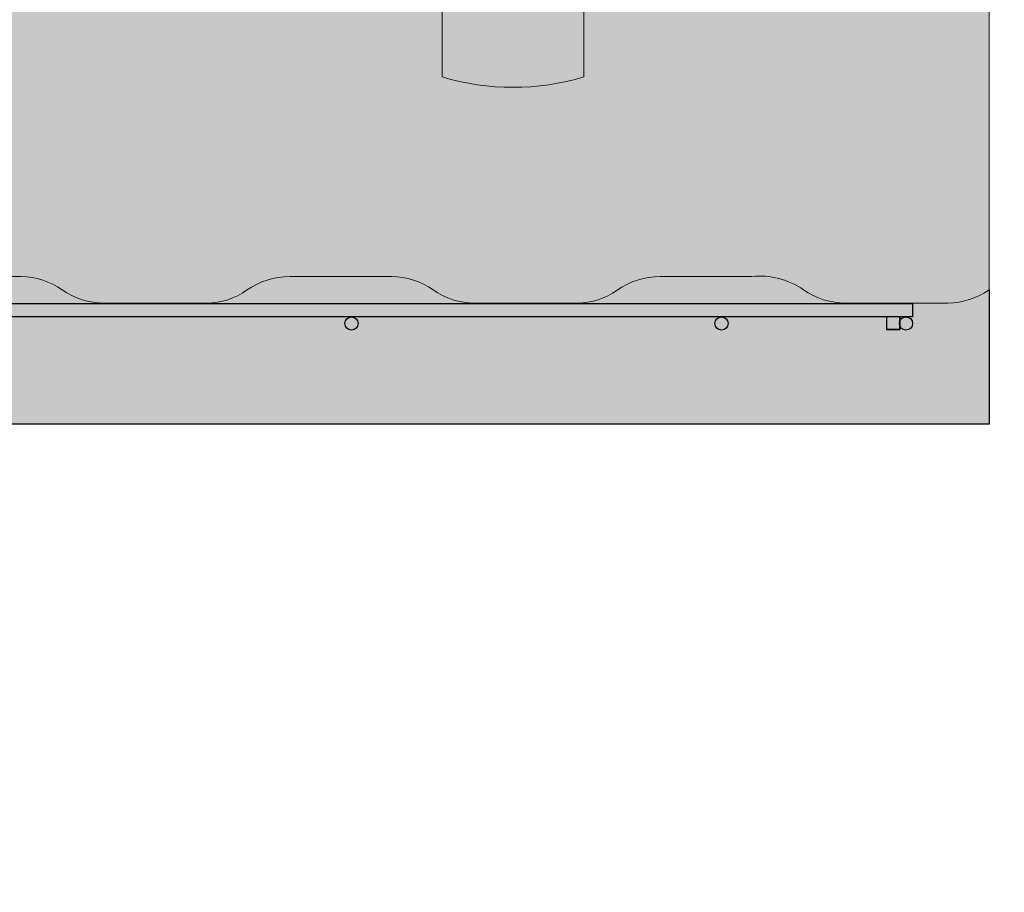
# Model space of a CAD drawing. Header units: millimetres. Extents: x 0 to 30, y 0 to 35.5.
# Tile 11 of 147: x 18.1 to 19.7, y 9.2 to 10.6. Entities that reach past the tile are written whole.
import ezdxf

# ---------------------------------------------------------------- set-up
doc = ezdxf.new("R2010")
doc.units = ezdxf.units.MM
for name, color, linetype, lineweight in [('CONSTRUPANEL', 170, 'Continuous', 20), ('hatch', 252, 'Continuous', 0), ('LAMINA ACCESORIOS', 1, 'Continuous', 30)]:
    doc.layers.add(name, color=color, linetype=linetype, lineweight=lineweight)

msp = doc.modelspace()

# ---------------------------------------------------------------- hatches: boundary and pattern name
at = {"layer": 'hatch', "linetype": 'Continuous'}
h = msp.add_hatch(dxfattribs=at)
h.set_pattern_fill('AR-CONC', color=256, scale=0.1)
h.set_pattern_definition([(49.99999999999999, (-570.9308624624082, -2763.710799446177), (0.7172601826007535, -0.06275213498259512), [0.07500000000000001, -0.8250000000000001]), (355, (-570.9308624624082, -2763.710799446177), (-0.138751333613, 0.7521921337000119), [0.06, -0.66]), (100.45144446, (-570.8710907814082, -2763.716028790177), (0.578508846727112, 0.6894399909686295), [0.06374019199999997, -0.7011421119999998]), (46.18420000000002, (-570.9308624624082, -2763.510799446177), (1.067241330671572, -0.1655192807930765), [0.1125, -1.2375]), (96.63563549, (-570.8419257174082, -2763.524592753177), (0.9346619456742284, 0.9741186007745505), [0.09561034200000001, -1.05171376]), (351.1841639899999, (-570.9308624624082, -2763.510799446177), (0.9346619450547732, 0.9741186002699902), [0.09000000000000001, -0.990000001]), (21, (-570.8308624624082, -2763.560799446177), (0.5969070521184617, -0.4026188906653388), [0.07500000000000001, -0.8250000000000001]), (326.0000000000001, (-570.8308624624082, -2763.560799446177), (0.2433153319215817, 0.7251500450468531), [0.06, -0.66]), (71.45144474, (-570.7811202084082, -2763.594351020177), (0.8402223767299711, 0.3225311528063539), [0.06374019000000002, -0.701142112]), (37.50000000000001, (-570.9308624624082, -2763.710799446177), (0.01215985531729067, 0.3328938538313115), [0, -0.652, 0, -0.67, 0, -0.6625000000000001]), (7.499999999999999, (-570.9308624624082, -2763.710799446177), (0.2630695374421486, 0.3944117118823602), [0, -0.382, 0, -0.637, 0, -0.2525]), (327.5, (-571.1538624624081, -2763.710799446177), (0.533822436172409, -0.02255487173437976), [0, -0.25, 0, -0.78, 0, -1.035]), (317.5, (-571.2538624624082, -2763.710799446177), (0.5831861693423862, 0.1001049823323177), [0, -0.325, 0, -0.518, 0, -0.735])])
h.paths.add_polyline_path([(19.68332639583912, 12.44282171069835), (9.903148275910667, 12.44282171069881), (9.903148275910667, 12.22132898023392, -0.1532882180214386), (9.970576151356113, 12.24249819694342), (10.13992988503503, 12.24249819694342, -0.1690682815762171), (10.20970989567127, 12.22132898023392, 0.1586911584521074), (10.27713777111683, 12.1993757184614), (10.44649150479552, 12.1993757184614, 0.1469625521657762), (10.51783960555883, 12.2221130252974, -0.1512227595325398), (10.583699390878, 12.24249819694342), (10.75226907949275, 12.24249819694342, -0.1690682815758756), (10.82204909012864, 12.22132898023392, 0.1586911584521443), (10.88947696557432, 12.1993757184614), (11.05883069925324, 12.1993757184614, 0.1469625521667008), (11.13017880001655, 12.2221130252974, -0.1512227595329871), (11.1960385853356, 12.24249819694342), (11.36539231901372, 12.24249819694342, -0.1690682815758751), (11.43517232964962, 12.22132898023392, 0.1586911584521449), (11.50260020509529, 12.1993757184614), (11.6574491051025, 12.1993757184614, 0.1678056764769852), (11.74251799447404, 12.2221130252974, -0.1495219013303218), (11.80916182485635, 12.24249819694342), (11.97773151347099, 12.24249819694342, -0.1690682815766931), (12.04751152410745, 12.22132898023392, 0.1586911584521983), (12.1149393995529, 12.1993757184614), (12.27018032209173, 12.1993757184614, 0.1718169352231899), (12.3556412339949, 12.2221130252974, -0.1512227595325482), (12.42150101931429, 12.24249819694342), (12.57713396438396, 12.24249819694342, -0.1882755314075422), (12.65985071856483, 12.22132898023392, 0.1569552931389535), (12.72806263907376, 12.1993757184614), (12.89663232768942, 12.1993757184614, 0.1469625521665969), (12.96798042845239, 12.2221130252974, -0.151222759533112), (13.03384021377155, 12.24249819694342), (13.18947315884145, 12.24249819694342, -0.1929552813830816), (13.27297395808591, 12.22132898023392, 0.1586911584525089), (13.34040183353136, 12.1993757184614), (13.49564275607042, 12.1993757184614, 0.1718169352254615), (13.58110366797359, 12.2221130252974, -0.151222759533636), (13.64696345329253, 12.24249819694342), (13.80220437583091, 12.24249819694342, -0.1923727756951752), (13.88531315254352, 12.22132898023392, 0.1586911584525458), (13.95274102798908, 12.1993757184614), (14.12209476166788, 12.1993757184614, 0.1469625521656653), (14.19344286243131, 12.2221130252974, -0.1512227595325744), (14.25930264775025, 12.24249819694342), (14.42865638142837, 12.24249819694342, -0.1690682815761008), (14.49843639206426, 12.22132898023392, 0.1586911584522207), (14.56586426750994, 12.1993757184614), (14.73443395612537, 12.1993757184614, 0.1435658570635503), (14.80578205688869, 12.2221130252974, -0.1495219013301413), (14.87242588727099, 12.24249819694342), (15.02727478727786, 12.24249819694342, -0.1929552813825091), (15.11077558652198, 12.22132898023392, 0.1586911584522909), (15.17820346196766, 12.1993757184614), (15.34755719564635, 12.1993757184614, 0.1469625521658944), (15.41890529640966, 12.2221130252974, -0.1512227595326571), (15.48476508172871, 12.24249819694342), (15.65411881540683, 12.24249819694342, -0.1639663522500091), (15.72311478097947, 12.22132898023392, 0.1569552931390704), (15.7913267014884, 12.1993757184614), (15.94617560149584, 12.1993757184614, 0.1712277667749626), (16.03124449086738, 12.2221130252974, -0.1512227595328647), (16.09710427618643, 12.24249819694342), (16.26645800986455, 12.24249819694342, -0.1690682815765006), (16.33623802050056, 12.22132898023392, 0.1586911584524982), (16.40366589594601, 12.1993757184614), (16.57301962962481, 12.1993757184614, 0.1469625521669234), (16.64436773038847, 12.2221130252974, -0.1512227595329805), (16.71022751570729, 12.24249819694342), (16.87879720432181, 12.24249819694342, -0.1690682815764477), (16.94857721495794, 12.22132898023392, 0.1586911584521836), (17.01600509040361, 12.1993757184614), (17.18535882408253, 12.1993757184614, 0.1469625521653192), (17.25670692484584, 12.2221130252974, -0.1512227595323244), (17.32256671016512, 12.24249819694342), (17.47819965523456, 12.24249819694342, -0.1929552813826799), (17.56170045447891, 12.22132898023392, 0.1586911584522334), (17.62912832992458, 12.1993757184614), (17.79769801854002, 12.1993757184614, 0.1435658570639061), (17.86904611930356, 12.2221130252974, -0.1495219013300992), (17.93568994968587, 12.24249819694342), (18.0959607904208, 12.24249819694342, -0.148347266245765), (18.17403964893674, 12.22132898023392, 0.1407453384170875), (18.25048404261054, 12.1993757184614), (18.41082125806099, 12.1993757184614, 0.1469625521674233), (18.48216935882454, 12.2221130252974, -0.1512227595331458), (18.54802914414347, 12.24249819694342), (18.71738287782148, 12.24249819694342, -0.1639663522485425), (18.78637884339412, 12.22132898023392, 0.1569552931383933), (18.85459076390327, 12.1993757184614), (19.02316045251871, 12.1993757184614, 0.1120209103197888), (19.09450855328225, 12.2221130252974, -0.1336925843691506), (19.16938485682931, 12.24249819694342), (19.32972207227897, 12.24249819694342, -0.169068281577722), (19.39950208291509, 12.22132898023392, 0.1586911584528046), (19.46692995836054, 12.1993757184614), (19.63628369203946, 12.1993757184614, 0.08064099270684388), (19.68332639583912, 12.20800021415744)])
h.paths.add_polyline_path([(5.415585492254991, 5.446933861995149), (7.752420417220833, 5.446933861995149), (7.752420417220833, 5.859075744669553), (5.415585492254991, 5.859075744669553)], flags=9)
h.paths.add_polyline_path([(2.835242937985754, 5.447070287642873), (5.062528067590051, 5.447070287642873), (5.062528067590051, 5.859212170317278), (2.835242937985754, 5.859212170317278)], flags=9)
h.paths.add_polyline_path([(6.253013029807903, 29.55380223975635), (10.15253274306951, 29.55380223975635), (10.15253274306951, 30.04261227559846), (6.253013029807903, 30.04261227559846)], flags=9)
h.paths.add_polyline_path([(14.21421845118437, 13.05434198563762), (15.32259016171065, 13.05434198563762), (15.32259016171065, 13.54065777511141), (14.21421845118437, 13.54065777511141)], flags=9)
h.paths.add_polyline_path([(13.33071556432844, 9.121942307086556), (14.44634056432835, 9.121942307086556), (14.44634056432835, 9.608258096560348), (13.33071556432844, 9.608258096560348)], flags=9)
h.paths.add_polyline_path([(13.3157799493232, 7.189754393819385), (14.43140494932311, 7.189754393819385), (14.43140494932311, 7.676070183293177), (13.3157799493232, 7.676070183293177)], flags=9)
h.paths.add_polyline_path([(20.56995413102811, 9.859103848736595), (21.7881613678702, 9.859103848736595), (21.7881613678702, 10.34541963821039), (20.56995413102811, 10.34541963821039)], flags=9)
h.paths.add_polyline_path([(20.56822715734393, 10.23902088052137), (21.47661531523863, 10.23902088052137), (21.47661531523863, 10.72533666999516), (20.56822715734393, 10.72533666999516)], flags=9)
h.paths.add_polyline_path([(20.56995413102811, 12.08542444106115), (21.7881613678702, 12.08542444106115), (21.7881613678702, 12.57174023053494), (20.56995413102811, 12.57174023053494)], flags=9)
h.paths.add_polyline_path([(20.56822715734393, 11.70550740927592), (21.47661531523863, 11.70550740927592), (21.47661531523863, 12.19182319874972), (20.56822715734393, 12.19182319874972)], flags=9)
h.paths.add_polyline_path([(20.57271728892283, 10.91273865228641), (22.24719097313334, 10.91273865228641), (22.24719097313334, 11.3990544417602), (20.57271728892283, 11.3990544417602)], flags=9)
h.paths.add_polyline_path([(20.70544191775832, 20.08894268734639), (21.7039781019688, 20.08894268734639), (21.7039781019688, 20.57525847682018), (20.70544191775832, 20.57525847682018)], flags=9)
h.paths.add_polyline_path([(19.42252613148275, 17.43257247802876), (20.25527284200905, 17.43257247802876), (20.25527284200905, 17.91888826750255), (19.42252613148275, 17.91888826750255)], flags=9)
h.paths.add_polyline_path([(18.66647212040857, 15.47460984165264), (19.49921883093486, 15.47460984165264), (19.49921883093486, 15.96092563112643), (18.66647212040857, 15.96092563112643)], flags=9)
h.paths.add_polyline_path([(4.835873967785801, 13.58108029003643), (5.668620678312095, 13.58108029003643), (5.668620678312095, 14.06739607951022), (4.835873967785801, 14.06739607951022)], flags=9)
h.paths.add_polyline_path([(20.73588898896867, 14.35089859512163), (21.73787912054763, 14.35089859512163), (21.73787912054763, 14.83721438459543), (20.73588898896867, 14.83721438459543)], flags=9)
h.paths.add_polyline_path([(3.416353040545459, 15.61913854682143), (4.418343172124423, 15.61913854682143), (4.418343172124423, 16.10545433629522), (3.416353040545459, 16.10545433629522)], flags=9)
h.paths.add_polyline_path([(17.00936788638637, 22.63855517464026), (19.82951591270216, 22.63855517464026), (19.82951591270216, 23.51862096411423), (17.00936788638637, 23.51862096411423)], flags=9)
h.paths.add_polyline_path([(15.86712330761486, 24.20784043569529), (15.86712330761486, 25.42604767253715), (15.38080751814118, 25.42604767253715), (15.38080751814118, 24.20784043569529)], flags=9)
h.paths.add_polyline_path([(15.48720627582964, 24.20611346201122), (15.48720627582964, 25.1145016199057), (15.00089048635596, 25.1145016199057), (15.00089048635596, 24.20611346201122)], flags=9)
h.paths.add_polyline_path([(13.64080271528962, 24.20784043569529), (13.64080271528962, 25.42604767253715), (13.15448692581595, 25.42604767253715), (13.15448692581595, 24.20784043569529)], flags=9)
h.paths.add_polyline_path([(14.02071974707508, 24.20611346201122), (14.02071974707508, 25.1145016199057), (13.5344039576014, 25.1145016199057), (13.5344039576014, 24.20611346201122)], flags=9)
h.paths.add_polyline_path([(14.81348850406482, 24.21060359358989), (14.81348850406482, 25.07823517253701), (14.32717271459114, 25.07823517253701), (14.32717271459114, 24.21060359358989)], flags=9)
h.paths.add_polyline_path([(17.29867968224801, 18.13990936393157), (18.5168869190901, 18.13990936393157), (18.5168869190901, 18.62622515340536), (17.29867968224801, 18.62622515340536)], flags=9)
h.paths.add_polyline_path([(17.29695270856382, 18.51982639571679), (18.20534086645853, 18.51982639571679), (18.20534086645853, 19.00614218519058), (17.29695270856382, 19.00614218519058)], flags=9)
h.paths.add_polyline_path([(17.29867968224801, 20.36622995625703), (18.5168869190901, 20.36622995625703), (18.5168869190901, 20.85254574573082), (17.29867968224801, 20.85254574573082)], flags=9)
h.paths.add_polyline_path([(17.29695270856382, 19.98631292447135), (18.20534086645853, 19.98631292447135), (18.20534086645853, 20.47262871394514), (17.29695270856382, 20.47262871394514)], flags=9)
h.paths.add_polyline_path([(17.30144284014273, 19.19354416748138), (18.97591652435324, 19.19354416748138), (18.97591652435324, 19.67985995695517), (17.30144284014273, 19.67985995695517)], flags=9)
h.paths.add_polyline_path([(16.38756954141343, 14.30381649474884), (17.60577677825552, 14.30381649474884), (17.60577677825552, 14.79013228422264), (16.38756954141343, 14.79013228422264)], flags=9)
h.paths.add_polyline_path([(16.38584256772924, 14.68373352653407), (17.29423072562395, 14.68373352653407), (17.29423072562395, 15.17004931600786), (16.38584256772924, 15.17004931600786)], flags=9)
h.paths.add_polyline_path([(16.38756954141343, 16.53013708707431), (17.60577677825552, 16.53013708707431), (17.60577677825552, 17.0164528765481), (16.38756954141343, 17.0164528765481)], flags=9)
h.paths.add_polyline_path([(16.38584256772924, 16.15022005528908), (17.29423072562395, 16.15022005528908), (17.29423072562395, 16.63653584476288), (16.38584256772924, 16.63653584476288)], flags=9)
h.paths.add_polyline_path([(16.39033269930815, 15.35745129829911), (18.06480638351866, 15.35745129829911), (18.06480638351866, 15.8437670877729), (16.39033269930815, 15.8437670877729)], flags=9)
h.paths.add_polyline_path([(9.419009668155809, 24.30208161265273), (9.419009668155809, 25.52028884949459), (8.93269387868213, 25.52028884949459), (8.93269387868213, 24.30208161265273)], flags=9)
h.paths.add_polyline_path([(9.03909263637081, 24.30035463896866), (9.03909263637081, 25.20874279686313), (8.552776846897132, 25.20874279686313), (8.552776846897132, 24.30035463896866)], flags=9)
h.paths.add_polyline_path([(7.192689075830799, 24.30208161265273), (7.192689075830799, 25.52028884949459), (6.70637328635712, 25.52028884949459), (6.70637328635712, 24.30208161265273)], flags=9)
h.paths.add_polyline_path([(7.572606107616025, 24.30035463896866), (7.572606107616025, 25.20874279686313), (7.086290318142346, 25.20874279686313), (7.086290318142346, 24.30035463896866)], flags=9)
h.paths.add_polyline_path([(8.36537486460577, 24.30484477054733), (8.36537486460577, 25.17247634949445), (7.879059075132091, 25.17247634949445), (7.879059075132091, 24.30484477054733)], flags=9)
h.paths.add_polyline_path([(14.53671226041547, 4.486871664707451), (15.90274227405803, 4.486871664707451), (15.90274227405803, 4.837192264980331), (14.53671226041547, 4.837192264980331)], flags=9)
h.paths.add_polyline_path([(8.410594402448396, 4.837807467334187), (13.32992516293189, 4.837807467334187), (13.32992516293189, 6.384497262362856), (8.410594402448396, 6.384497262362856)], flags=9)
h.paths.add_polyline_path([(17.22020340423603, 6.620624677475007), (18.49486234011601, 6.620624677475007), (18.49486234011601, 7.012159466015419), (17.22020340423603, 7.012159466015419)], flags=9)
h.paths.add_polyline_path([(17.87735105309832, 6.064668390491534), (18.34514095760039, 6.064668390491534), (18.34514095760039, 6.414988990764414), (17.87735105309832, 6.414988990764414)], flags=9)
h.paths.add_polyline_path([(21.00083722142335, 4.468379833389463), (22.85187476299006, 4.468379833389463), (22.85187476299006, 6.653602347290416), (21.00083722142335, 6.653602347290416)], flags=9)
h.paths.add_polyline_path([(17.87619143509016, 4.484552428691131), (19.68960207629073, 4.484552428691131), (19.68960207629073, 4.834873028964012), (17.87619143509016, 4.834873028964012)], flags=9)
h.paths.add_polyline_path([(4.247754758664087, 27.43638564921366), (8.700994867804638, 27.43638564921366), (8.700994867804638, 27.74549206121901), (4.247754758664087, 27.74549206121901)], flags=9)
h.paths.add_polyline_path([(13.87598343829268, 6.62608193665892), (15.37161781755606, 6.62608193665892), (15.37161781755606, 7.017616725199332), (13.87598343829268, 7.017616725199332)], flags=9)
h.paths.add_polyline_path([(20.91004806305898, 6.358224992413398), (22.18470699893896, 6.358224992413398), (22.18470699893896, 6.749759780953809), (20.91004806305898, 6.749759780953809)], flags=9)
h.paths.add_polyline_path([(17.23951445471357, 5.154277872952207), (19.3842074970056, 5.154277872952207), (19.3842074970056, 5.545812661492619), (17.23951445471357, 5.545812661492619)], flags=9)
h.paths.add_polyline_path([(13.86898480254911, 5.154277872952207), (14.96660417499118, 5.154277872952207), (14.96660417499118, 5.545812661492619), (13.86898480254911, 5.545812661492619)], flags=9)
h.paths.add_polyline_path([(19.05846151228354, 25.62268665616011), (20.44887761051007, 25.62268665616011), (20.44887761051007, 25.93179306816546), (19.05846151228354, 25.93179306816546)], flags=9)
h.paths.add_polyline_path([(19.06050789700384, 25.97680174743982), (20.67213818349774, 25.97680174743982), (20.67213818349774, 26.28590815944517), (19.06050789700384, 26.28590815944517)], flags=9)
h.paths.add_polyline_path([(19.06449834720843, 26.37012867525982), (19.95457338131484, 26.37012867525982), (19.95457338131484, 26.67923508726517), (19.06449834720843, 26.67923508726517)], flags=9)
h.paths.add_polyline_path([(19.06572617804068, 26.72680174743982), (20.14181758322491, 26.72680174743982), (20.14181758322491, 27.03590815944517), (19.06572617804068, 27.03590815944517)], flags=9)
h.paths.add_polyline_path([(19.0603032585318, 27.12012867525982), (20.04348879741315, 27.12012867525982), (20.04348879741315, 27.42923508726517), (19.0603032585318, 27.42923508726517)], flags=9)
h.paths.add_polyline_path([(19.05958702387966, 27.47680174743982), (20.29857065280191, 27.47680174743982), (20.29857065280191, 27.78590815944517), (19.05958702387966, 27.78590815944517)], flags=9)
h.paths.add_polyline_path([(3.07370470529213, 25.62012867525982), (5.000273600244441, 25.62012867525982), (5.000273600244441, 25.92923508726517), (3.07370470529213, 25.92923508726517)], flags=9)
h.paths.add_polyline_path([(3.074625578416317, 25.97680174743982), (5.000989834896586, 25.97680174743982), (5.000989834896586, 26.28590815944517), (3.074625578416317, 26.28590815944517)], flags=9)
h.paths.add_polyline_path([(3.079434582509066, 26.37002635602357), (3.818077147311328, 26.37002635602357), (3.818077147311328, 26.67913276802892), (3.079434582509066, 26.67913276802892)], flags=9)
h.paths.add_polyline_path([(3.07994617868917, 26.72680174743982), (3.934925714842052, 26.72680174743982), (3.934925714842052, 27.03590815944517), (3.07994617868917, 27.03590815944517)], flags=9)
h.paths.add_polyline_path([(3.073909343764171, 27.12268665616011), (3.812551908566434, 27.12268665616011), (3.812551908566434, 27.43179306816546), (3.073909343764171, 27.43179306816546)], flags=9)
h.paths.add_polyline_path([(3.074318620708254, 27.47680174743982), (4.150410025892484, 27.47680174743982), (4.150410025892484, 27.78590815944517), (3.074318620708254, 27.78590815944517)], flags=9)
edge = h.paths.add_edge_path()
edge.add_arc((19.62255529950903, 10.2915915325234), 0.1230092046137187, 271.2818348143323, 304.7867363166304)
edge.add_line((19.69273493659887, 10.1905663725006), (19.69273493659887, 9.96828959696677))
edge.add_line((19.69273493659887, 9.96828959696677), (9.903148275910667, 9.968289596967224))
edge.add_line((9.903148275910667, 9.968289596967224), (9.903148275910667, 10.20389513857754))
edge.add_arc((9.984799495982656, 9.8298666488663), 0.3828370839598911, 91.77694187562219, 102.31459637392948, ccw=False)
edge.add_line((9.97292828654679, 10.21251963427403), (10.12409526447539, 10.21251963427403))
edge.add_arc((10.12652425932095, 10.09053256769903), 0.1220112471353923, 55.07214621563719, 91.14071735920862, ccw=False)
edge.add_arc((10.26616114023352, 10.29049011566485), 0.1218770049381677, 235.0721462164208, 269.999999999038)
edge.add_line((10.26616114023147, 10.16861311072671), (10.43551487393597, 10.16861311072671))
edge.add_arc((10.43494264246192, 10.28342654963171), 0.1148148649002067, 270.2855604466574, 305.3522173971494)
edge.add_arc((10.57272275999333, 10.08920827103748), 0.1233113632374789, 90.00000000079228, 125.3522173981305, ccw=False)
edge.add_line((10.57272275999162, 10.21251963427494), (10.73643445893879, 10.21251963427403))
edge.add_arc((10.73886345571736, 10.09053256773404), 0.1220112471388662, 55.0666041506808, 91.14071826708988, ccw=False)
edge.add_arc((10.87850033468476, 10.29049011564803), 0.1218770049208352, 235.0776951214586, 270.0000000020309)
edge.add_line((10.87850033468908, 10.16861311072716), (11.04785406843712, 10.16861311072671))
edge.add_arc((11.04728183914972, 10.28342654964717), 0.1148148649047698, 270.2855593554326, 305.3460535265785)
edge.add_arc((11.18506195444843, 10.0892082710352), 0.1233113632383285, 90, 125.35795570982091, ccw=False)
edge.add_line((11.18506195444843, 10.21251963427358), (11.34955769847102, 10.21251963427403))
edge.add_arc((11.35198669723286, 10.09053256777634), 0.1220112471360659, 55.06425515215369, 91.14071919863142, ccw=False)
edge.add_arc((11.49162357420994, 10.29049011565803), 0.1218770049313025, 235.0800474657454, 270.0000000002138)
edge.add_line((11.49162357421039, 10.16861311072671), (11.64294427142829, 10.16861311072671))
edge.add_arc((11.65701359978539, 10.28710206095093), 0.119321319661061, 263.2284286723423, 305.3395685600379)
edge.add_arc((11.79740114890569, 10.08920827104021), 0.1233113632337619, 89.9999999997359, 125.36445401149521, ccw=False)
edge.add_line((11.79740114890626, 10.21251963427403), (11.94950589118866, 10.21251963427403))
edge.add_arc((11.96231864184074, 10.08765822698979), 0.1255170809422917, 55.07214621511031, 95.85894362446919, ccw=False)
edge.add_arc((12.10396276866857, 10.29049011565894), 0.12187700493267, 235.0721462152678, 269.9999999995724)
edge.add_line((12.10396276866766, 10.16861311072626), (12.27331650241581, 10.16861311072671))
edge.add_arc((12.27274427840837, 10.28342654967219), 0.1148148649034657, 270.2855567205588, 305.3409106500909)
edge.add_arc((12.41052438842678, 10.08920827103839), 0.1233113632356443, 90, 125.3627422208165, ccw=False)
edge.add_line((12.41052438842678, 10.21251963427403), (12.57046958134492, 10.21251963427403))
edge.add_arc((12.57763938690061, 10.09217359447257), 0.1205594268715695, 54.69975155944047, 93.4094566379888, ccw=False)
edge.add_arc((12.71630196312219, 10.28801197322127), 0.119398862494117, 234.6997515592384, 270.0000000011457)
edge.add_line((12.71630196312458, 10.16861311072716), (12.87703120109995, 10.16861311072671))
edge.add_arc((12.88436095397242, 10.28444502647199), 0.1160635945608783, 266.379195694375, 305.342559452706)
edge.add_arc((13.02286358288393, 10.08920827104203), 0.1233113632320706, 89.99999999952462, 125.36130584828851, ccw=False)
edge.add_line((13.02286358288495, 10.21251963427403), (13.18320079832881, 10.21251963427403))
edge.add_arc((13.18937177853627, 10.08993608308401), 0.1227387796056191, 55.0671506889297, 92.88189480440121, ccw=False)
edge.add_arc((13.32942520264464, 10.29049011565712), 0.1218770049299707, 235.0771776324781, 270.0000000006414)
edge.add_line((13.32942520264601, 10.16861311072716), (13.48074589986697, 10.16861311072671))
edge.add_arc((13.49538949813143, 10.28739775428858), 0.1196838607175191, 262.9721187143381, 305.3522173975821)
edge.add_arc((13.63598682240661, 10.08920827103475), 0.1233113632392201, 90.00000000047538, 125.3522173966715, ccw=False)
edge.add_line((13.63598682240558, 10.21251963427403), (13.79969852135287, 10.21251963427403))
edge.add_arc((13.80212751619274, 10.09053256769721), 0.1220112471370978, 55.07214621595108, 91.14071735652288, ccw=False)
edge.add_arc((13.94176439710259, 10.2904901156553), 0.1218770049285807, 235.0721462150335, 270.0000000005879)
edge.add_line((13.94176439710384, 10.16861311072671), (14.11111813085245, 10.16861311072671))
edge.add_arc((14.11054590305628, 10.28342654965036), 0.1148148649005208, 270.285558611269, 305.3442580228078)
edge.add_arc((14.2483260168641, 10.0892082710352), 0.1233113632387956, 90.00000000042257, 125.3596269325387, ccw=False)
edge.add_line((14.24832601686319, 10.21251963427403), (14.41282176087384, 10.21251963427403))
edge.add_arc((14.41525076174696, 10.09053256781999), 0.1220112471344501, 55.062374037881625, 91.14072019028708, ccw=False)
edge.add_arc((14.55488763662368, 10.29049011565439), 0.1218770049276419, 235.0819314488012, 270.0000000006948)
edge.add_line((14.55488763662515, 10.16861311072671), (14.72345732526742, 10.16861311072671))
edge.add_arc((14.72288509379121, 10.2834265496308), 0.114814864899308, 270.2855604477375, 305.3522173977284)
edge.add_arc((14.86066521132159, 10.08920827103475), 0.1233113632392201, 90.00000000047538, 125.3522173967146, ccw=False)
edge.add_line((14.86066521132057, 10.21251963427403), (15.01276995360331, 10.21251963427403))
edge.add_arc((15.02558270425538, 10.08765822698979), 0.1255170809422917, 55.07214621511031, 95.85894362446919, ccw=False)
edge.add_arc((15.16722683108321, 10.29049011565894), 0.12187700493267, 235.0721462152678, 269.9999999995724)
edge.add_line((15.1672268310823, 10.16861311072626), (15.3365805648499, 10.16861311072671))
edge.add_arc((15.33600833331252, 10.28342654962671), 0.1148148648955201, 270.2855604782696, 305.35221739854)
edge.add_arc((15.47378845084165, 10.08920827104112), 0.1233113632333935, 89.99999999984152, 125.352217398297, ccw=False)
edge.add_line((15.47378845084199, 10.21251963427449), (15.62510914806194, 10.21251963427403))
edge.add_arc((15.63908495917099, 10.08960526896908), 0.1237063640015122, 54.693002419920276, 96.48687934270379, ccw=False)
edge.add_arc((15.77956602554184, 10.28801197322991), 0.119398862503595, 234.7067451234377, 269.9999999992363)
edge.add_line((15.77956602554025, 10.16861311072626), (15.94029526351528, 10.16861311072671))
edge.add_arc((15.94762501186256, 10.2844450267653), 0.116063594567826, 266.379197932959, 305.3490252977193)
edge.add_arc((16.08612764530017, 10.08920827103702), 0.1233113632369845, 90.00000000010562, 125.3552216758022, ccw=False)
edge.add_line((16.08612764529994, 10.21251963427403), (16.23744834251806, 10.21251963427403))
edge.add_arc((16.25085350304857, 10.08738380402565), 0.1258517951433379, 55.06434170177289, 96.11448511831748, ccw=False)
edge.add_arc((16.39268926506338, 10.29049011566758), 0.1218770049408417, 235.0802065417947, 269.9999999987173)
edge.add_line((16.39268926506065, 10.16861311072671), (16.56204299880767, 10.16861311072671))
edge.add_arc((16.56147076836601, 10.28342654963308), 0.1148148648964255, 270.2855599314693, 305.3479415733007)
edge.add_arc((16.69925088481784, 10.08920827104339), 0.1233113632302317, 89.9999999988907, 125.35619819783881, ccw=False)
edge.add_line((16.69925088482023, 10.21251963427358), (16.86296258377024, 10.21251963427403))
edge.add_arc((16.86539158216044, 10.09053256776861), 0.1220112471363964, 55.06464618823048, 91.14071902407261, ccw=False)
edge.add_arc((17.00502845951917, 10.29049011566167), 0.1218770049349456, 235.0796558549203, 269.9999999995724)
edge.add_line((17.00502845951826, 10.16861311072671), (17.17438219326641, 10.16861311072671))
edge.add_arc((17.17380996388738, 10.28342654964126), 0.1148148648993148, 270.2855594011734, 305.3461840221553)
edge.add_arc((17.31159007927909, 10.08920827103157), 0.1233113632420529, 90.00000000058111, 125.3578342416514, ccw=False)
edge.add_line((17.31159007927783, 10.21251963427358), (17.47608582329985, 10.21251963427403))
edge.add_arc((17.4785148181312, 10.09053256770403), 0.1220112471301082, 55.072146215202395, 91.14071735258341, ccw=False)
edge.add_arc((17.61815169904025, 10.29049011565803), 0.1218770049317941, 235.0721462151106, 269.9999999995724)
edge.add_line((17.61815169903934, 10.16861311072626), (17.78672138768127, 10.16861311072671))
edge.add_arc((17.78614915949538, 10.28342654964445), 0.1148148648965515, 270.2855588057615, 305.3447372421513)
edge.add_arc((17.92392927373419, 10.08920827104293), 0.1233113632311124, 89.99999999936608, 125.3591808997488, ccw=False)
edge.add_line((17.92392927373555, 10.21251963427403), (18.0884250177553, 10.21251963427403))
edge.add_arc((18.09085401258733, 10.09053256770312), 0.1220112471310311, 55.07214621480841, 91.1407173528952, ccw=False)
edge.add_arc((18.23049089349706, 10.29049011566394), 0.1218770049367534, 235.0721462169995, 269.9999999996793)
edge.add_line((18.23049089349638, 10.16861311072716), (18.39984462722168, 10.16861311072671))
edge.add_arc((18.39927239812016, 10.28342654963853), 0.1148148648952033, 270.2855592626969, 305.3458379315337)
edge.add_arc((18.53705251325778, 10.08920827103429), 0.1233113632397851, 90.00000000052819, 125.35815639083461, ccw=False)
edge.add_line((18.53705251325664, 10.21251963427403), (18.70403758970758, 10.21251963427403))
edge.add_arc((18.70482989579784, 10.09310910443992), 0.1194131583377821, 54.69975155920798, 90.38016018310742, ccw=False)
edge.add_arc((18.84283008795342, 10.28801197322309), 0.1193988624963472, 234.6997515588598, 270.0000000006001)
edge.add_line((18.84283008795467, 10.16861311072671), (19.01218382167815, 10.16861311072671))
edge.add_arc((19.01161159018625, 10.2834265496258), 0.114814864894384, 270.285560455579, 305.3522173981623)
edge.add_arc((19.14939170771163, 10.08920827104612), 0.1233113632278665, 89.99999999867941, 125.35221739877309, ccw=False)
edge.add_line((19.14939170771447, 10.21251963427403), (19.30071240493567, 10.21251963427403))
edge.add_arc((19.31411756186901, 10.0873838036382), 0.1258517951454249, 55.072146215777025, 96.1144834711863, ccw=False)
edge.add_arc((19.45595332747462, 10.2904901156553), 0.1218770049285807, 235.0721462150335, 270.0000000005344)
edge.add_line((19.45595332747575, 10.16861311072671), (19.62530706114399, 10.16861311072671))
edge = h.paths.add_edge_path()
edge.add_line((9.90314827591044, 11.47570212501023), (19.56336750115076, 11.47570212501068))
edge.add_arc((19.5633675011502, 11.41062638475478), 0.06507574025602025, 0, 89.99999999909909, ccw=False)
edge.add_line((19.62844324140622, 11.41062638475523), (19.62844324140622, 10.67275408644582))
edge.add_line((19.62844324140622, 10.67275408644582), (19.68332639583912, 10.67275408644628))
edge.add_line((19.68332639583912, 10.67275408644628), (19.68332639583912, 11.73835722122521))
edge.add_line((19.68332639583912, 11.73835722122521), (19.0137519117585, 11.73835722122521))
edge.add_line((19.0137519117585, 11.73835722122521), (19.0137519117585, 11.60820574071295))
edge.add_arc((18.89653717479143, 12.01720191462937), 0.4254611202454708, 254.00815910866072, 285.99184089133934, ccw=False)
edge.add_line((18.77932243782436, 11.60820574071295), (18.77932243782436, 11.73835722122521))
edge.add_line((18.77932243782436, 11.73835722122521), (18.71816692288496, 11.73835722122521))
edge.add_line((18.71816692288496, 11.73835722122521), (18.71816692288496, 11.86929274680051))
edge.add_arc((18.60095218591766, 11.4796579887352), 0.4068839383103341, 73.25701376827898, 106.742986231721)
edge.add_line((18.48373744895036, 11.86929274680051), (18.48373744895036, 11.73835722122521))
edge.add_line((18.48373744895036, 11.73835722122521), (15.36245405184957, 11.73835722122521))
edge.add_line((15.36245405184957, 11.73835722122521), (15.36245405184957, 11.60820574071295))
edge.add_arc((15.24523931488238, 12.01720191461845), 0.4254611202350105, 254.008159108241, 285.99184089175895, ccw=False)
edge.add_line((15.1280245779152, 11.60820574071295), (15.1280245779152, 11.73835722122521))
edge.add_line((15.1280245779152, 11.73835722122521), (14.45845009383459, 11.73835722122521))
edge.add_line((14.45845009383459, 11.73835722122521), (14.45845009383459, 11.86929274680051))
edge.add_arc((14.34123535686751, 11.47965798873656), 0.4068839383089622, 73.2570137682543, 106.7429862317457)
edge.add_line((14.22402061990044, 11.86929274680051), (14.22402061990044, 11.73835722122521))
edge.add_line((14.22402061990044, 11.73835722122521), (11.10273722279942, 11.73835722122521))
edge.add_line((11.10273722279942, 11.73835722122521), (11.10273722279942, 11.60820574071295))
edge.add_arc((10.98552248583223, 12.01720191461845), 0.4254611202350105, 254.008159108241, 285.99184089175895, ccw=False)
edge.add_line((10.86830774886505, 11.60820574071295), (10.86830774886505, 11.73835722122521))
edge.add_line((10.86830774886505, 11.73835722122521), (10.80715223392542, 11.73835722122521))
edge.add_line((10.80715223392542, 11.73835722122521), (10.80715223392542, 11.86929274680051))
edge.add_arc((10.68993749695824, 11.47965798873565), 0.4068839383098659, 73.25701376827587, 106.7429862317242)
edge.add_line((10.57272275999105, 11.86929274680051), (10.57272275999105, 11.73835722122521))
edge.add_line((10.57272275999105, 11.73835722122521), (9.903148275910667, 11.73835722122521))
edge.add_line((9.903148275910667, 11.73835722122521), (9.90314827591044, 11.47570212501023))
edge = h.paths.add_edge_path()
edge.add_line((19.43243197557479, 10.94246558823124), (9.903148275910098, 10.94246558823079))
edge.add_line((9.903148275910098, 10.94246558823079), (9.903148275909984, 10.67275408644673))
edge.add_line((9.903148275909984, 10.67275408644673), (10.5821313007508, 10.67275408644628))
edge.add_line((10.5821313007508, 10.67275408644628), (10.5821313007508, 10.80368961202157))
edge.add_arc((10.6993460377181, 10.3946934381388), 0.4254611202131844, 74.00815910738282, 105.99184089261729, ccw=False)
edge.add_line((10.8165607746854, 10.80368961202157), (10.8165607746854, 10.67275408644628))
edge.add_line((10.8165607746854, 10.67275408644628), (10.8777162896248, 10.67275408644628))
edge.add_line((10.8777162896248, 10.67275408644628), (10.8777162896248, 10.54260260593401))
edge.add_arc((10.9949310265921, 10.93223736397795), 0.4068839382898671, 253.2570137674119, 286.742986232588)
edge.add_line((11.1121457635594, 10.54260260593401), (11.1121457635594, 10.67275408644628))
edge.add_line((11.1121457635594, 10.67275408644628), (14.23342916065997, 10.67275408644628))
edge.add_line((14.23342916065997, 10.67275408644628), (14.23342916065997, 10.80368961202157))
edge.add_arc((14.35064389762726, 10.3946934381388), 0.4254611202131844, 74.00815910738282, 105.99184089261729, ccw=False)
edge.add_line((14.46785863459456, 10.80368961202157), (14.46785863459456, 10.67275408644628))
edge.add_line((14.46785863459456, 10.67275408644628), (15.13743311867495, 10.67275408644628))
edge.add_line((15.13743311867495, 10.67275408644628), (15.13743311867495, 10.54260260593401))
edge.add_arc((15.25464785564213, 10.921684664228), 0.3967902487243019, 252.8180373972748, 287.1819626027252)
edge.add_line((15.37186259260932, 10.54260260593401), (15.37186259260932, 10.67275408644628))
edge.add_line((15.37186259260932, 10.67275408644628), (18.49314598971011, 10.67275408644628))
edge.add_line((18.49314598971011, 10.67275408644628), (18.49314598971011, 10.80368961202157))
edge.add_arc((18.61036072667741, 10.3946934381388), 0.4254611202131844, 74.00815910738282, 105.99184089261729, ccw=False)
edge.add_line((18.72757546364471, 10.80368961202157), (18.72757546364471, 10.67275408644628))
edge.add_line((18.72757546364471, 10.67275408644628), (18.78873097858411, 10.67275408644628))
edge.add_line((18.78873097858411, 10.67275408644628), (18.78873097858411, 10.54260260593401))
edge.add_arc((18.90594571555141, 10.93223736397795), 0.4068839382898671, 253.2570137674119, 286.742986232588)
edge.add_line((19.02316045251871, 10.54260260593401), (19.02316045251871, 10.67275408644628))
edge.add_line((19.02316045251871, 10.67275408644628), (19.58453671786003, 10.67275408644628))
edge.add_line((19.58453671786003, 10.67275408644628), (19.58453671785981, 11.41062638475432))
edge.add_arc((19.56336750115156, 11.41062638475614), 0.02116921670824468, 0, 90.00000000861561)
edge.add_line((19.5633675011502, 11.43179560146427), (9.90314827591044, 11.43179560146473))
edge.add_line((9.90314827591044, 11.43179560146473), (9.903148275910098, 10.9863721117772))
edge.add_line((9.903148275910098, 10.9863721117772), (19.4324319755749, 10.98637211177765))
edge.add_line((19.4324319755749, 10.98637211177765), (19.43243197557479, 10.94246558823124))
h = msp.add_hatch(dxfattribs=at)
h.set_pattern_fill('HONEY', color=256, scale=0.333362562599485)
h.set_pattern_definition([(0, (-238.644041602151, -1954.91538008), (0.06250548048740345, 0.03608755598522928), [0.04167032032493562, -0.08334064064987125]), (120, (-238.644041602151, -1954.91538008), (-0.06250548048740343, 0.03608755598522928), [0.04167032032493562, -0.08334064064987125]), (59.99999999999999, (-238.644041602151, -1954.91538008), (1.387900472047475e-17, 0.07217511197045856), [-0.08334064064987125, 0.04167032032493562])])
h.paths.add_polyline_path([(19.69273493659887, 10.67275408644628), (19.02316045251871, 10.67275408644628), (19.02316045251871, 10.54260260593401), (18.96514111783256, 10.52927383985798), (18.90555369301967, 10.52535361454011), (18.84675031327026, 10.52927383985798), (18.78873097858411, 10.54260260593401), (18.78873097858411, 10.67275408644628), (18.72757546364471, 10.67275408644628), (18.72757546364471, 10.80368961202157), (18.66955612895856, 10.81623433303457), (18.61937724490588, 10.82015455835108), (18.59977611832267, 10.82015455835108), (18.55116532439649, 10.81623433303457), (18.49314598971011, 10.80368961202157), (18.49314598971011, 10.67275408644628), (15.37186259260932, 10.67275408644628), (15.37186259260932, 10.54260260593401), (15.31384325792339, 10.52927383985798), (15.25503987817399, 10.52535361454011), (15.1954524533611, 10.52927383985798), (15.13743311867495, 10.54260260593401), (15.13743311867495, 10.67275408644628), (14.46785863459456, 10.67275408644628), (14.46785863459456, 10.80368961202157), (14.40983929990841, 10.81623433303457), (14.3596604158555, 10.82015455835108), (14.34005928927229, 10.82015455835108), (14.29144849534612, 10.81623433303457), (14.23342916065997, 10.80368961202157), (14.23342916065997, 10.67275408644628), (11.1121457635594, 10.67275408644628), (11.1121457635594, 10.54260260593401), (11.05412642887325, 10.52927383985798), (10.99532304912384, 10.52535361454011), (10.93573562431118, 10.52927383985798), (10.8777162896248, 10.54260260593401), (10.8777162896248, 10.67275408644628), (10.8165607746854, 10.67275408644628), (10.8165607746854, 10.80368961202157), (10.75854143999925, 10.81623433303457), (10.70914660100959, 10.82015455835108), (10.68954547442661, 10.82015455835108), (10.64015063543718, 10.81623433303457), (10.5821313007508, 10.80368961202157), (10.5821313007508, 10.67275408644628), (9.903148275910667, 10.67275408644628), (9.903148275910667, 10.20389513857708), (9.936078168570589, 10.21095154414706), (9.959599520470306, 10.21251963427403), (9.986257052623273, 10.21251963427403), (10.05760515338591, 10.21251963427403), (10.0928871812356, 10.21251963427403), (10.11092021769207, 10.21251963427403), (10.12895325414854, 10.21251963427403), (10.14855438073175, 10.21095154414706), (10.15090651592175, 10.21095154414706), (10.151690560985, 10.21095154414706), (10.15247460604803, 10.21095154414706), (10.15247460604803, 10.21016749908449), (10.1759959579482, 10.20311109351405), (10.19638112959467, 10.1905663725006), (10.21755034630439, 10.1780216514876), (10.24107169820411, 10.17096524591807), (10.26616114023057, 10.16861311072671), (10.29360271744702, 10.16861311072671), (10.36416677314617, 10.16861311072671), (10.39944880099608, 10.16861311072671), (10.41748183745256, 10.16861311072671), (10.43551487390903, 10.16861311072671), (10.45433195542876, 10.17018120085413), (10.466092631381, 10.17253333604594), (10.46766072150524, 10.17331738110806), (10.47001285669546, 10.17331738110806), (10.50137465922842, 10.18978232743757), (10.52254387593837, 10.20232704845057), (10.54684927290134, 10.21016749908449), (10.57272275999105, 10.21251963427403), (10.6001643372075, 10.21251963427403), (10.67072839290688, 10.21251963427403), (10.70601042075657, 10.21251963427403), (10.72404345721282, 10.21251963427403), (10.74129244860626, 10.21251963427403), (10.76089357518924, 10.21095154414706), (10.76324571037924, 10.21095154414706), (10.76402975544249, 10.21095154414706), (10.76481380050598, 10.21095154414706), (10.76559784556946, 10.21016749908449), (10.78833515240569, 10.20311109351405), (10.80872032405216, 10.1905663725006), (10.83067358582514, 10.1780216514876), (10.85419493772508, 10.17096524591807), (10.87850033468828, 10.16861311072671), (10.90594191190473, 10.16861311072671), (10.97650596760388, 10.16861311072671), (11.01257204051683, 10.16861311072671), (11.02982103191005, 10.16861311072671), (11.04785406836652, 10.16861311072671), (11.06745519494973, 10.17018120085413), (11.07529564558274, 10.1717492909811), (11.07843182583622, 10.17253333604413), (11.08507916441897, 10.17474911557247), (11.11371385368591, 10.18978232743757), (11.13566711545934, 10.20232704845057), (11.15997251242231, 10.21016749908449), (11.18506195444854, 10.21251963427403), (11.21328757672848, 10.21251963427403), (11.28385163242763, 10.21251963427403), (11.31913366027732, 10.21251963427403), (11.33638265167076, 10.21251963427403), (11.35441568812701, 10.21251963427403), (11.37323276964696, 10.21095154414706), (11.37558490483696, 10.21095154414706), (11.37715299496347, 10.21095154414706), (11.37793704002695, 10.21095154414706), (11.37793704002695, 10.21016749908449), (11.40067434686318, 10.20311109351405), (11.42184356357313, 10.1905663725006), (11.44301278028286, 10.1780216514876), (11.4665341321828, 10.17096524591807), (11.49162357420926, 10.16861311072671), (11.51828110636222, 10.16861311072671), (11.58962920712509, 10.16861311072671), (11.62491123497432, 10.16861311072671), (11.64294427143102, 10.16861311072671), (11.66019326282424, 10.16861311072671), (11.67979438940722, 10.17018120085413), (11.69155506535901, 10.17253333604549), (11.69312315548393, 10.17331738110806), (11.69547529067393, 10.17331738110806), (11.72605304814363, 10.18978232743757), (11.7480063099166, 10.20232704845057), (11.7723117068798, 10.21016749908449), (11.79740114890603, 10.21251963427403), (11.82562677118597, 10.21251963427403), (11.89619082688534, 10.21251963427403), (11.93147285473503, 10.21251963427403), (11.94950589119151, 10.21251963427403), (11.9667548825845, 10.21251963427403), (11.98635600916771, 10.21095154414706), (11.98870814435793, 10.21095154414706), (11.98949218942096, 10.21095154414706), (11.99027623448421, 10.21095154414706), (11.9910602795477, 10.21016749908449), (12.01379758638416, 10.20311109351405), (12.03418275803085, 10.1905663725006), (12.05535197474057, 10.1780216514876), (12.07965737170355, 10.17096524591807), (12.10396276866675, 10.16861311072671), (12.13140434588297, 10.16861311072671), (12.20196840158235, 10.16861311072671), (12.23803447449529, 10.16861311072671), (12.25528346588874, 10.16861311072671), (12.27331650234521, 10.16861311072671), (12.29291762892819, 10.17018120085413), (12.30467830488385, 10.17279468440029), (12.31054159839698, 10.17474911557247), (12.3391762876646, 10.18978232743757), (12.36112954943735, 10.20232704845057), (12.38465090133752, 10.21016749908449), (12.41052438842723, 10.21251963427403), (12.43796596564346, 10.21251963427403), (12.50853002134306, 10.21251963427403), (12.54381204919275, 10.21251963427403), (12.56184508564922, 10.21251963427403), (12.57909407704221, 10.21251963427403), (12.59869520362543, 10.21095154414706), (12.60104733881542, 10.21095154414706), (12.60261542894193, 10.21095154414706), (12.60339947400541, 10.21016749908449), (12.62613678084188, 10.20311109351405), (12.6473059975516, 10.1905663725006), (12.66847521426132, 10.1780216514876), (12.69199656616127, 10.17096524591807), (12.71630196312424, 10.16861311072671), (12.74374354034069, 10.16861311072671), (12.81509164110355, 10.16861311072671), (12.85037366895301, 10.16861311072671), (12.86840670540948, 10.16861311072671), (12.8856556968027, 10.16861311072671), (12.90525682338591, 10.17018120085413), (12.9170174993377, 10.17253333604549), (12.9185855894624, 10.17331738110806), (12.92015367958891, 10.17331738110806), (12.95151548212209, 10.18978232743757), (12.9734687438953, 10.20232704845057), (12.99777414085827, 10.21016749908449), (13.02286358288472, 10.21251963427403), (13.05108920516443, 10.21251963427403), (13.12165326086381, 10.21251963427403), (13.1569352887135, 10.21251963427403), (13.17418428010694, 10.21251963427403), (13.19221731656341, 10.21251963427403), (13.2118184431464, 10.21095154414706), (13.21417057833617, 10.21095154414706), (13.21495462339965, 10.21095154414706), (13.2157386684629, 10.21095154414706), (13.2157386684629, 10.21016749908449), (13.23926002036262, 10.20311109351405), (13.25964519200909, 10.1905663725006), (13.28081440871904, 10.1780216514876), (13.30433576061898, 10.17096524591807), (13.32942520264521, 10.16861311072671), (13.35686677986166, 10.16861311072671), (13.42743083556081, 10.16861311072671), (13.46271286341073, 10.16861311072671), (13.4807458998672, 10.16861311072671), (13.49877893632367, 10.16861311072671), (13.51759601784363, 10.17018120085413), (13.52935669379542, 10.17253333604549), (13.53092478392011, 10.17331738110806), (13.53327691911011, 10.17331738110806), (13.56463872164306, 10.18978232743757), (13.58580793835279, 10.20232704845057), (13.61011333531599, 10.21016749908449), (13.6359868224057, 10.21251963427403), (13.66342839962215, 10.21251963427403), (13.7339924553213, 10.21251963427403), (13.76927448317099, 10.21251963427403), (13.78730751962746, 10.21251963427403), (13.80455651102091, 10.21251963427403), (13.82415763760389, 10.21095154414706), (13.82650977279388, 10.21095154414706), (13.82729381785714, 10.21095154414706), (13.82807786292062, 10.21095154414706), (13.82886190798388, 10.21016749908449), (13.85159921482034, 10.20311109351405), (13.87198438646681, 10.1905663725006), (13.89393764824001, 10.1780216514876), (13.91745900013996, 10.17096524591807), (13.94176439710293, 10.16861311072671), (13.96920597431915, 10.16861311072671), (14.03977003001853, 10.16861311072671), (14.07583610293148, 10.16861311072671), (14.09308509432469, 10.16861311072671), (14.11111813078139, 10.16861311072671), (14.13071925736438, 10.17018120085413), (14.13855970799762, 10.1717492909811), (14.14169588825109, 10.17253333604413), (14.14834322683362, 10.17474911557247), (14.17697791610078, 10.18978232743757), (14.19893117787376, 10.20232704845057), (14.22323657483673, 10.21016749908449), (14.24832601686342, 10.21251963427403), (14.27655163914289, 10.21251963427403), (14.34711569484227, 10.21251963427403), (14.38239772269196, 10.21251963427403), (14.39964671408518, 10.21251963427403), (14.41767975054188, 10.21251963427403), (14.43649683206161, 10.21095154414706), (14.4388489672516, 10.21095154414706), (14.44041705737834, 10.21095154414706), (14.4412011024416, 10.21095154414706), (14.4412011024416, 10.21016749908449), (14.46393840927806, 10.20311109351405), (14.48510762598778, 10.1905663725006), (14.5062768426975, 10.1780216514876), (14.52979819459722, 10.17096524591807), (14.55488763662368, 10.16861311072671), (14.58154516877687, 10.16861311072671), (14.6528932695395, 10.16861311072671), (14.68817529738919, 10.16861311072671), (14.70620833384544, 10.16861311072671), (14.72345732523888, 10.16861311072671), (14.74305845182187, 10.17018120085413), (14.75481912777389, 10.17253333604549), (14.75638721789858, 10.17331738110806), (14.75873935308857, 10.17331738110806), (14.78931711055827, 10.18978232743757), (14.81127037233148, 10.20232704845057), (14.83557576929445, 10.21016749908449), (14.86066521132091, 10.21251963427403), (14.88889083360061, 10.21251963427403), (14.95945488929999, 10.21251963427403), (14.99473691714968, 10.21251963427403), (15.01276995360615, 10.21251963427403), (15.03001894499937, 10.21251963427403), (15.04962007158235, 10.21095154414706), (15.05197220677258, 10.21095154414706), (15.05275625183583, 10.21095154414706), (15.05354029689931, 10.21095154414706), (15.05432434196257, 10.21016749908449), (15.0770616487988, 10.20311109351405), (15.0974468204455, 10.1905663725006), (15.11861603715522, 10.1780216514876), (15.14292143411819, 10.17096524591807), (15.16722683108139, 10.16861311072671), (15.19466840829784, 10.16861311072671), (15.26523246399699, 10.16861311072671), (15.30129853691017, 10.16861311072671), (15.31854752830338, 10.16861311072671), (15.33658056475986, 10.16861311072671), (15.35618169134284, 10.17018120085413), (15.36794236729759, 10.17279468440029), (15.37380566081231, 10.17474911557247), (15.40244035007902, 10.18978232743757), (15.42439361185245, 10.20232704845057), (15.44791496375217, 10.21016749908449), (15.47378845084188, 10.21251963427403), (15.50123002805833, 10.21251963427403), (15.57179408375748, 10.21251963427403), (15.6070761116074, 10.21251963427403), (15.62510914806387, 10.21251963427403), (15.64235813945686, 10.21251963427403), (15.66195926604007, 10.21095154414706), (15.66431140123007, 10.21095154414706), (15.6658794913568, 10.21095154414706), (15.66666353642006, 10.21016749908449), (15.68940084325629, 10.20311109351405), (15.71057005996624, 10.1905663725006), (15.73173927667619, 10.1780216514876), (15.75526062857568, 10.17096524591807), (15.77956602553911, 10.16861311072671), (15.80700760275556, 10.16861311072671), (15.87835570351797, 10.16861311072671), (15.91363773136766, 10.16861311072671), (15.93167076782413, 10.16861311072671), (15.94891975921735, 10.16861311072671), (15.96852088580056, 10.17018120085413), (15.9802815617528, 10.17253333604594), (15.98184965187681, 10.17331738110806), (15.98341774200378, 10.17331738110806), (16.01477954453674, 10.18978232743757), (16.03673280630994, 10.20232704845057), (16.06103820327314, 10.21016749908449), (16.0861276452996, 10.21251963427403), (16.11435326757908, 10.21251963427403), (16.18491732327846, 10.21251963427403), (16.22019935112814, 10.21251963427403), (16.23744834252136, 10.21251963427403), (16.25548137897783, 10.21251963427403), (16.27508250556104, 10.21095154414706), (16.27743464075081, 10.21095154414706), (16.27821868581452, 10.21095154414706), (16.27900273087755, 10.21095154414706), (16.27900273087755, 10.21016749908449), (16.3025240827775, 10.20311109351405), (16.32290925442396, 10.1905663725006), (16.34407847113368, 10.1780216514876), (16.3675998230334, 10.17096524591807), (16.39268926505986, 10.16861311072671), (16.42013084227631, 10.16861311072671), (16.49069489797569, 10.16861311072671), (16.52597692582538, 10.16861311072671), (16.54400996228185, 10.16861311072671), (16.56204299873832, 10.16861311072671), (16.58086008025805, 10.17018120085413), (16.59262075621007, 10.17253333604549), (16.59418884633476, 10.17331738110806), (16.59654098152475, 10.17331738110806), (16.62790278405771, 10.18978232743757), (16.64907200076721, 10.20232704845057), (16.67337739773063, 10.21016749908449), (16.69925088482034, 10.21251963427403), (16.72669246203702, 10.21251963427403), (16.79725651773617, 10.21251963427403), (16.83253854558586, 10.21251963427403), (16.85057158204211, 10.21251963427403), (16.86782057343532, 10.21251963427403), (16.88742170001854, 10.21095154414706), (16.88977383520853, 10.21095154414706), (16.89055788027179, 10.21095154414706), (16.89134192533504, 10.21095154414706), (16.8921259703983, 10.21016749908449), (16.91486327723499, 10.20311109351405), (16.93524844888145, 10.1905663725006), (16.95720171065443, 10.1780216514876), (16.98072306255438, 10.17096524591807), (17.00502845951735, 10.16861311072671), (17.0324700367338, 10.16861311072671), (17.1030340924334, 10.16861311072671), (17.13910016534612, 10.16861311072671), (17.15634915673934, 10.16861311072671), (17.17438219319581, 10.16861311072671), (17.19398331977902, 10.17018120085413), (17.20182377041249, 10.1717492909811), (17.20495995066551, 10.17253333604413), (17.21160728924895, 10.17474911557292), (17.2402419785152, 10.18978232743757), (17.26219524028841, 10.20232704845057), (17.28650063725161, 10.21016749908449), (17.31159007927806, 10.21251963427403), (17.33981570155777, 10.21251963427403), (17.41037975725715, 10.21251963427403), (17.44566178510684, 10.21251963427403), (17.46291077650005, 10.21251963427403), (17.4809438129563, 10.21251963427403), (17.49976089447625, 10.21095154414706), (17.50211302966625, 10.21095154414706), (17.50368111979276, 10.21095154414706), (17.50446516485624, 10.21095154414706), (17.50446516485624, 10.21016749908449), (17.52720247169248, 10.20311109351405), (17.54837168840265, 10.1905663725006), (17.56954090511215, 10.1780216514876), (17.59306225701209, 10.17096524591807), (17.61815169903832, 10.16861311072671), (17.64480923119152, 10.16861311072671), (17.71615733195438, 10.16861311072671), (17.75143935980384, 10.16861311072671), (17.76947239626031, 10.16861311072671), (17.78672138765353, 10.16861311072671), (17.80632251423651, 10.17018120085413), (17.81808319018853, 10.17253333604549), (17.81965128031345, 10.17331738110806), (17.82200341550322, 10.17331738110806), (17.85258117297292, 10.18978232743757), (17.8745344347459, 10.20232704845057), (17.89883983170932, 10.21016749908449), (17.92392927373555, 10.21251963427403), (17.95215489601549, 10.21251963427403), (18.02271895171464, 10.21251963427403), (18.05800097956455, 10.21251963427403), (18.0760340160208, 10.21251963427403), (18.09328300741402, 10.21251963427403), (18.11288413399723, 10.21095154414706), (18.11523626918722, 10.21095154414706), (18.11602031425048, 10.21095154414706), (18.11680435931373, 10.21095154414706), (18.11758840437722, 10.21016749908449), (18.14032571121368, 10.20311109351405), (18.16071088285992, 10.1905663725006), (18.18188009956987, 10.1780216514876), (18.20618549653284, 10.17096524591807), (18.23049089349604, 10.16861311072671), (18.25793247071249, 10.16861311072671), (18.32849652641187, 10.16861311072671), (18.36456259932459, 10.16861311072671), (18.38181159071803, 10.16861311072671), (18.3998446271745, 10.16861311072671), (18.41944575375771, 10.17018120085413), (18.43120642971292, 10.17279468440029), (18.43706972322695, 10.17474911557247), (18.46570441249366, 10.18978232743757), (18.48765767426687, 10.20232704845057), (18.51117902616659, 10.21016749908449), (18.53705251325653, 10.21251963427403), (18.56449409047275, 10.21251963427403), (18.63505814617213, 10.21251963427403), (18.67034017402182, 10.21251963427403), (18.68837321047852, 10.21251963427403), (18.70562220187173, 10.21251963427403), (18.72522332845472, 10.21095154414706), (18.72757546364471, 10.21095154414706), (18.72914355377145, 10.21095154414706), (18.72992759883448, 10.21016749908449), (18.75266490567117, 10.20311109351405), (18.77383412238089, 10.1905663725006), (18.79500333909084, 10.1780216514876), (18.81852469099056, 10.17096524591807), (18.84283008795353, 10.16861311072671), (18.87027166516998, 10.16861311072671), (18.94161976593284, 10.16861311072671), (18.9769017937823, 10.16861311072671), (18.994934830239, 10.16861311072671), (19.01218382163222, 10.16861311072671), (19.0317849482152, 10.17018120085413), (19.04354562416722, 10.17253333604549), (19.04511371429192, 10.17331738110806), (19.04668180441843, 10.17331738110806), (19.07804360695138, 10.18978232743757), (19.09999686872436, 10.20232704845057), (19.12430226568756, 10.21016749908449), (19.14939170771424, 10.21251963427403), (19.17761732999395, 10.21251963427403), (19.2481813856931, 10.21251963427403), (19.28346341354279, 10.21251963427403), (19.30071240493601, 10.21251963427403), (19.31874544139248, 10.21251963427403), (19.33834656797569, 10.21095154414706), (19.34069870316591, 10.21095154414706), (19.34148274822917, 10.21095154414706), (19.34226679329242, 10.21095154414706), (19.34226679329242, 10.21016749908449), (19.36578814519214, 10.20311109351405), (19.38617331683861, 10.1905663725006), (19.40734253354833, 10.1780216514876), (19.43086388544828, 10.17096524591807), (19.4559533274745, 10.16861311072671), (19.48339490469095, 10.16861311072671), (19.55395896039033, 10.16861311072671), (19.58924098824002, 10.16861311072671), (19.60727402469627, 10.16861311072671), (19.62530706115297, 10.16861311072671), (19.64710152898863, 10.17042931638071), (19.64804436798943, 10.17072192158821), (19.64804436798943, 10.17096524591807), (19.64882841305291, 10.17096524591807), (19.67156571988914, 10.1780216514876), (19.69273493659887, 10.1905663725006)])

# ---------------------------------------------------------------- linework, layer by layer
at = {"linetype": 'Continuous'}
for p, q in [((19.69273493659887, 10.1905663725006), (19.69273493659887, 9.96828959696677)), ((19.69273493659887, 9.96828959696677), (9.903148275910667, 9.968289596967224))]:
    msp.add_line(p, q, dxfattribs=at)
at = {"layer": 'CONSTRUPANEL', "linetype": 'Continuous'}
for points in [[(19.69273493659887, 10.67275408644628), (19.69273493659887, 10.1905663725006, -0.1472431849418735), (19.62530706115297, 10.16861311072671), (19.4559533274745, 10.16861311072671, -0.1535924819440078), (19.38617331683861, 10.1905663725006, 0.1810202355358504), (19.30071240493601, 10.21251963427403), (19.14939170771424, 10.21251963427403, 0.1554883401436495), (19.07804360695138, 10.18978232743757, -0.1542124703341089), (19.01218382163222, 10.16861311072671), (18.84283008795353, 10.16861311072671, -0.1552561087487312), (18.77383412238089, 10.1905663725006, 0.1535577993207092), (18.70562220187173, 10.21251963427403), (18.53705251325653, 10.21251963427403, 0.1554883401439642), (18.46570441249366, 10.18978232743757, -0.1542124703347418), (18.3998446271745, 10.16861311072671), (18.23049089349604, 10.16861311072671, -0.1535924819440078), (18.16071088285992, 10.1905663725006, 0.1485015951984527), (18.09328300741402, 10.21251963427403), (17.92392927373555, 10.21251963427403, 0.1554883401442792)], [(18.78873097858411, 10.67275408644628), (18.78873097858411, 10.54260260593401, 0.1471588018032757), (19.02316045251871, 10.54260260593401), (19.02316045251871, 10.67275408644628)]]:
    msp.add_lwpolyline(points, format="xyb", dxfattribs=at)
at = {"layer": 'LAMINA ACCESORIOS'}
for p, q in [((19.52338120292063, 10.14587580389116), (19.52338120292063, 10.12470658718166)), ((19.54533446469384, 10.14587580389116), (19.54533446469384, 10.12470658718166)), ((19.52338120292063, 10.12470658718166), (19.52494929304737, 10.12470658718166)), ((19.52494929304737, 10.12470658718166), (19.52338120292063, 10.12470658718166)), ((19.52886951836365, 10.12470658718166), (19.52494929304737, 10.12470658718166)), ((19.52886951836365, 10.12470658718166), (19.52494929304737, 10.12470658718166)), ((19.53435783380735, 10.12470658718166), (19.52886951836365, 10.12470658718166)), ((19.53435783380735, 10.12470658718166), (19.52886951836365, 10.12470658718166)), ((19.53984614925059, 10.12470658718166), (19.53435783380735, 10.12470658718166)), ((19.53984614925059, 10.12470658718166), (19.53435783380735, 10.12470658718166)), ((19.5437663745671, 10.12470658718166), (19.53984614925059, 10.12470658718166)), ((19.5437663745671, 10.12470658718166), (19.53984614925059, 10.12470658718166)), ((19.54533446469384, 10.12470658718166), (19.5437663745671, 10.12470658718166)), ((19.54533446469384, 10.12470658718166), (19.5437663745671, 10.12470658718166))]:
    msp.add_line(p, q, dxfattribs=at)
at = {"layer": 'LAMINA ACCESORIOS', "linetype": 'Continuous'}
msp.add_lwpolyline([(9.460946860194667, 10.16782906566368), (19.56650368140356, 10.16782906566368), (19.56650368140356, 10.14587580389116), (9.460946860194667, 10.14587580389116)], close=True, dxfattribs=at)
msp.add_lwpolyline([(19.52338120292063, 10.14587580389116), (19.52338120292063, 10.12470658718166), (19.54533446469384, 10.12470658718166), (19.54533446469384, 10.14587580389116)], dxfattribs=at)
for centre in [(18.63897837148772, 10.13491129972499), (19.25053352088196, 10.13491129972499), (19.55552705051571, 10.13491129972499)]:
    msp.add_circle(centre, 0.01097663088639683, dxfattribs=at)

doc.saveas('drawing.dxf')
